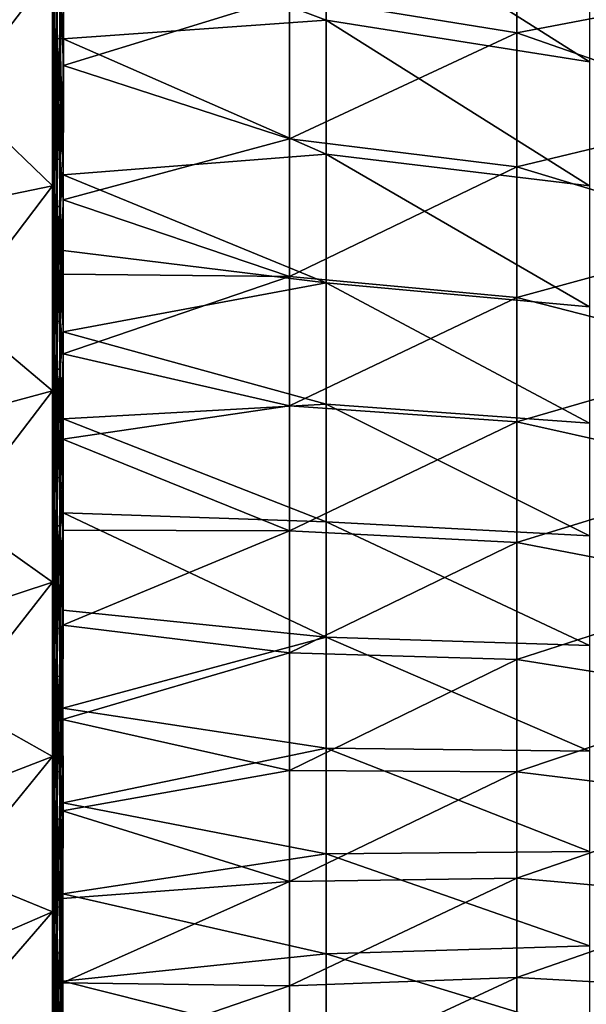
# Model space of a CAD drawing. Header units: metres. Extents: x 59 to 124, y -85 to 86.
# Tile 19 of 186: x 106 to 112, y -16 to -5. Entities that reach past the tile are written whole.
import ezdxf

# ---------------------------------------------------------------- set-up
doc = ezdxf.new("R2010")
doc.units = ezdxf.units.M
doc.layers.add('solid_21414500', color=7, linetype='CONTINUOUS')

msp = doc.modelspace()

# ---------------------------------------------------------------- linework, layer by layer
at = {"layer": 'solid_21414500'}
for points in [[(106.099998, -2.712118, -22.335918), (106.116806, -2.712036, -22.335955), (106.116806, -5.38467, -21.846174)], [(106.099998, -5.384523, 21.84621), (106.116806, -5.38467, 21.846174), (106.116806, -2.712036, 22.335955)], [(106.099998, -5.384523, 21.84621), (106.116806, -2.712036, 22.335955), (106.099998, -2.712118, 22.335918)], [(106.099998, -5.384523, 21.84621), (106.099998, -2.712118, 22.335918), (106.099998, -4.829924, 18.811029)], [(106.099998, -2.712118, -22.335918), (106.099998, -5.384523, -21.84621), (106.099998, -4.829924, -18.811029)], [(106.099998, -2.712118, -22.335918), (106.116806, -5.38467, -21.846174), (106.099998, -5.384523, -21.84621)], [(106.104294, -5.246768, -21.90695), (106.116806, -5.38467, -21.846174), (106.116806, -2.712036, -22.335955)], [(106.104294, -5.246769, 21.90695), (106.116806, -2.712036, 22.335955), (106.116806, -5.38467, 21.846174)], [(106.099998, -3.893507, -22.531788), (106.107742, -3.737399, -22.599386), (106.107742, -5.567877, -22.216084)], [(106.107742, -3.737399, -22.599386), (106.125877, -3.73718, -22.628571), (106.125877, -5.569768, -22.245144)], [(106.107742, -5.567877, -22.216084), (106.107742, -3.737399, -22.599386), (106.125877, -5.569768, -22.245144)], [(106.125877, -3.73718, -22.628571), (106.151054, -3.734899, -22.649229), (106.151054, -5.569121, -22.265812)], [(106.125877, -5.569768, -22.245144), (106.125877, -3.73718, -22.628571), (106.151054, -5.569121, -22.265812)], [(106.151054, -3.734899, -22.649229), (106.182564, -3.73064, -22.661419), (106.182564, -5.566019, -22.278139)], [(106.151054, -5.569121, -22.265812), (106.151054, -3.734899, -22.649229), (106.182564, -5.566019, -22.278139)], [(106.182564, -5.566019, -22.278139), (106.182564, -3.73064, -22.661419), (106.216988, -4.302336, -22.553711)], [(106.099998, -4.78211, -22.354944), (106.099998, -3.893507, -22.531788), (106.107742, -5.567877, -22.216084)], [(106.216988, -4.302336, -22.553711), (109.043533, -4.022435, -21.955351), (109.043533, -5.365753, -21.724657)], [(109.043533, -4.022435, -21.955351), (111.878052, -4.521327, -21.211529), (111.878052, -5.814822, -21.020891)], [(109.043533, -5.365753, -21.724657), (109.043533, -4.022435, -21.955351), (111.878052, -5.814822, -21.020891)], [(106.099998, -4.075109, -22.18428), (106.099998, -4.78211, -22.354944), (106.099998, -5.812889, -22.115896)], [(106.099998, -5.420236, -21.894524), (106.099998, -4.075109, -22.18428), (106.099998, -5.812889, -22.115896)], [(106.104294, -5.246768, -21.90695), (106.099998, -4.075109, -22.18428), (106.099998, -5.420236, -21.894524)], [(108.650543, -5.106637, 21.861034), (111.095047, -5.504269, 21.248516), (111.095047, -4.144159, 21.445408)], [(111.095047, -4.144159, 21.445408), (111.095047, -5.504269, 21.248516), (113.539551, -5.032737, 20.751844)], [(106.182564, -5.566019, -22.278139), (106.216988, -4.302336, -22.553711), (106.217056, -5.569522, -22.276739)], [(106.217056, -5.569522, -22.276739), (106.216988, -4.302336, -22.553711), (109.043533, -5.365753, -21.724657)], [(106.099998, -5.571269, 22.176134), (106.099998, -4.48372, 22.417362), (106.099998, -5.087132, 21.974306)], [(106.108078, -5.060324, 22.334549), (106.099998, -4.48372, 22.417362), (106.099998, -5.571269, 22.176134)], [(106.186104, -5.073285, 22.392666), (106.219368, -5.853543, 22.206907), (106.220924, -4.592758, 22.494625)], [(106.220924, -4.592758, 22.494625), (106.219368, -5.853543, 22.206907), (108.650543, -5.106637, 21.861034)], [(106.099998, -4.829924, 18.811029), (104, -5.123928, 19.956659), (104, -7.584867, 19.15703)], [(106.099998, -7.149357, 18.057375), (106.099998, -4.829924, 18.811029), (104, -7.584867, 19.15703)], [(106.099998, -4.829924, -18.811029), (106.099998, -7.149357, -18.057375), (104, -5.123928, -19.956659)], [(106.099998, -5.812889, -22.115896), (106.099998, -4.78211, -22.354944), (106.107742, -5.567877, -22.216084)], [(106.099998, -5.384523, 21.84621), (106.099998, -4.829924, 18.811029), (106.099998, -7.149357, 18.057375)], [(106.099998, -5.384523, -21.84621), (106.099998, -7.149357, -18.057375), (106.099998, -4.829924, -18.811029)], [(106.108078, -5.060324, 22.334549), (106.099998, -5.571269, 22.176134), (106.099998, -6.68258, 21.879717)], [(106.108078, -5.060324, 22.334549), (106.099998, -6.68258, 21.879717), (106.108078, -6.84834, 21.874065)], [(106.099998, -6.68258, 21.879717), (106.099998, -5.087132, 21.974306), (106.099998, -7.701061, 21.200071)], [(106.104294, -5.246769, 21.90695), (106.099998, -7.701061, 21.200071), (106.099998, -5.087132, 21.974306)], [(106.099998, -6.68258, 21.879717), (106.099998, -5.571269, 22.176134), (106.099998, -5.087132, 21.974306)], [(106.108078, -5.060324, 22.334549), (106.108078, -6.84834, 21.874065), (106.126984, -5.06664, 22.362867)], [(106.108078, -6.84834, 21.874065), (106.126984, -6.85665, 21.901867), (106.126984, -5.06664, 22.362867)], [(106.126984, -5.06664, 22.362867), (106.126984, -6.85665, 21.901867), (106.153145, -5.070984, 22.382349)], [(106.126984, -6.85665, 21.901867), (106.153145, -6.862367, 21.92099), (106.153145, -5.070984, 22.382349)], [(106.153145, -5.070984, 22.382349), (106.153145, -6.862367, 21.92099), (106.186104, -5.073285, 22.392666)], [(106.153145, -6.862367, 21.92099), (106.186104, -6.865395, 21.931116), (106.186104, -5.073285, 22.392666)], [(106.186104, -5.073285, 22.392666), (106.186104, -6.865395, 21.931116), (106.219368, -5.853543, 22.206907)], [(111.095047, -5.504269, 21.248516), (113.539551, -6.357116, 20.56152), (113.539551, -5.032737, 20.751844)], [(106.099998, -7.149357, -18.057375), (104, -7.584867, -19.15703), (104, -5.123928, -19.956659)], [(106.219368, -5.853543, 22.206907), (108.650543, -6.644025, 21.517235), (108.650543, -5.106637, 21.861034)], [(108.650543, -5.106637, 21.861034), (108.650543, -6.644025, 21.517235), (111.095047, -5.504269, 21.248516)], [(106.104294, -5.246768, -21.90695), (106.099998, -5.420236, -21.894524), (106.099998, -6.745478, -21.523203)], [(106.104294, -5.246768, -21.90695), (106.099998, -6.745478, -21.523203), (106.104294, -7.861746, -21.110092)], [(106.104294, -7.861747, 21.110092), (106.099998, -7.701061, 21.200071), (106.104294, -5.246769, 21.90695)], [(106.104294, -5.246768, -21.90695), (106.104294, -7.861746, -21.110092), (106.116806, -5.38467, -21.846174)], [(106.104294, -7.861747, 21.110092), (106.104294, -5.246769, 21.90695), (106.116806, -5.38467, 21.846174)], [(106.099998, -7.978622, 21.037848), (106.099998, -5.384523, 21.84621), (106.099998, -7.149357, 18.057375)], [(106.099998, -5.384523, -21.84621), (106.099998, -7.978622, -21.037848), (106.099998, -7.149357, -18.057375)], [(106.099998, -5.384523, -21.84621), (106.116806, -5.38467, -21.846174), (106.116806, -7.978595, -21.03787)], [(106.099998, -5.384523, -21.84621), (106.116806, -7.978595, -21.03787), (106.099998, -7.978622, -21.037848)], [(106.099998, -7.978622, 21.037848), (106.116806, -5.38467, 21.846174), (106.099998, -5.384523, 21.84621)], [(106.099998, -7.978622, 21.037848), (106.116806, -7.978595, 21.03787), (106.116806, -5.38467, 21.846174)], [(106.104294, -7.861746, -21.110092), (106.116806, -7.978595, -21.03787), (106.116806, -5.38467, -21.846174)], [(106.104294, -7.861747, 21.110092), (106.116806, -5.38467, 21.846174), (106.116806, -7.978595, 21.03787)], [(106.217056, -5.569522, -22.276739), (109.043533, -5.365753, -21.724657), (109.043533, -6.808283, -21.396902)], [(109.043533, -5.365753, -21.724657), (111.878052, -5.814822, -21.020891), (111.878052, -7.151967, -20.746195)], [(109.043533, -6.808283, -21.396902), (109.043533, -5.365753, -21.724657), (111.878052, -7.151967, -20.746195)], [(106.099998, -5.420236, -21.894524), (106.099998, -5.812889, -22.115896), (106.099998, -7.002336, -21.7855)], [(106.099998, -6.745478, -21.523203), (106.099998, -5.420236, -21.894524), (106.099998, -7.002336, -21.7855)], [(108.650543, -6.644025, 21.517235), (111.095047, -6.947608, 20.952164), (111.095047, -5.504269, 21.248516)], [(111.095047, -5.504269, 21.248516), (111.095047, -6.947608, 20.952164), (113.539551, -6.357116, 20.56152)], [(106.099998, -5.812889, -22.115896), (106.107742, -5.567877, -22.216084), (106.107742, -7.368162, -21.709995)], [(106.107742, -5.567877, -22.216084), (106.125877, -5.569768, -22.245144), (106.125877, -7.372751, -21.738693)], [(106.107742, -7.368162, -21.709995), (106.107742, -5.567877, -22.216084), (106.125877, -7.372751, -21.738693)], [(106.125877, -5.569768, -22.245144), (106.151054, -5.569121, -22.265812), (106.151054, -7.374156, -21.759226)], [(106.125877, -7.372751, -21.738693), (106.125877, -5.569768, -22.245144), (106.151054, -7.374156, -21.759226)], [(106.151054, -5.569121, -22.265812), (106.182564, -5.566019, -22.278139), (106.182564, -7.372462, -21.771635)], [(106.151054, -7.374156, -21.759226), (106.151054, -5.569121, -22.265812), (106.182564, -7.372462, -21.771635)], [(106.182564, -5.566019, -22.278139), (106.217056, -5.569522, -22.276739), (106.215935, -7.033112, -21.879311)], [(106.182564, -7.372462, -21.771635), (106.182564, -5.566019, -22.278139), (106.215935, -7.033112, -21.879311)], [(106.215935, -7.033112, -21.879311), (106.217056, -5.569522, -22.276739), (109.043533, -6.808283, -21.396902)], [(106.099998, -7.002336, -21.7855), (106.099998, -5.812889, -22.115896), (106.107742, -7.368162, -21.709995)], [(106.186104, -6.865395, 21.931116), (106.217331, -7.300799, 21.794888), (106.219368, -5.853543, 22.206907)], [(106.219368, -5.853543, 22.206907), (106.217331, -7.300799, 21.794888), (108.650543, -6.644025, 21.517235)], [(111.095047, -6.947608, 20.952164), (113.539551, -7.684312, 20.288591), (113.539551, -6.357116, 20.56152)], [(106.217331, -7.300799, 21.794888), (108.650543, -8.127645, 21.07856), (108.650543, -6.644025, 21.517235)], [(108.650543, -6.644025, 21.517235), (108.650543, -8.127645, 21.07856), (111.095047, -6.947608, 20.952164)], [(106.099998, -7.781271, 21.527651), (106.099998, -6.68258, 21.879717), (106.099998, -7.701061, 21.200071)], [(106.108078, -6.84834, 21.874065), (106.099998, -6.68258, 21.879717), (106.099998, -7.781271, 21.527651)], [(106.099998, -6.745478, -21.523203), (106.099998, -7.002336, -21.7855), (106.099998, -8.355371, -21.313667)], [(106.099998, -8.045741, -21.071672), (106.099998, -6.745478, -21.523203), (106.099998, -8.355371, -21.313667)], [(106.104294, -7.861746, -21.110092), (106.099998, -6.745478, -21.523203), (106.099998, -8.045741, -21.071672)], [(106.108078, -6.84834, 21.874065), (106.099998, -7.781271, 21.527651), (106.108078, -8.590366, 21.262671)], [(106.108078, -6.84834, 21.874065), (106.108078, -8.590366, 21.262671), (106.126984, -6.85665, 21.901867)], [(106.108078, -8.590366, 21.262671), (106.126984, -8.601261, 21.289562), (106.126984, -6.85665, 21.901867)], [(106.126984, -6.85665, 21.901867), (106.126984, -8.601261, 21.289562), (106.153145, -6.862367, 21.92099)], [(106.126984, -8.601261, 21.289562), (106.153145, -8.608755, 21.308062), (106.153145, -6.862367, 21.92099)], [(106.153145, -6.862367, 21.92099), (106.153145, -8.608755, 21.308062), (106.186104, -6.865395, 21.931116)], [(106.153145, -8.608755, 21.308062), (106.186104, -8.612724, 21.317858), (106.186104, -6.865395, 21.931116)], [(106.186104, -6.865395, 21.931116), (106.186104, -8.612724, 21.317858), (106.217331, -7.300799, 21.794888)], [(106.215935, -7.033112, -21.879311), (109.043533, -6.808283, -21.396902), (109.043533, -8.194508, -20.985867)], [(109.043533, -6.808283, -21.396902), (111.878052, -7.151967, -20.746195), (111.878052, -8.45317, -20.393345)], [(109.043533, -8.194508, -20.985867), (109.043533, -6.808283, -21.396902), (111.878052, -8.45317, -20.393345)], [(108.650543, -8.127645, 21.07856), (111.095047, -8.351917, 20.56641), (111.095047, -6.947608, 20.952164)], [(111.095047, -6.947608, 20.952164), (111.095047, -8.351917, 20.56641), (113.539551, -7.684312, 20.288591)], [(106.099998, -8.355371, -21.313667), (106.099998, -7.002336, -21.7855), (106.107742, -7.368162, -21.709995)], [(106.182564, -7.372462, -21.771635), (106.215935, -7.033112, -21.879311), (106.215858, -7.84774, -21.608412)], [(106.215858, -7.84774, -21.608412), (106.215935, -7.033112, -21.879311), (109.043533, -8.194508, -20.985867)], [(106.099998, -7.149357, 18.057375), (104, -7.584867, 19.15703), (104, -9.925924, 18.055437)], [(106.099998, -9.35634, 17.018866), (106.099998, -7.149357, 18.057375), (104, -9.925924, 18.055437)], [(106.099998, -7.149357, -18.057375), (106.099998, -9.35634, -17.018866), (104, -7.584867, -19.15703)], [(106.099998, -7.978622, 21.037848), (106.099998, -7.149357, 18.057375), (106.099998, -9.35634, 17.018866)], [(106.099998, -7.978622, -21.037848), (106.099998, -9.35634, -17.018866), (106.099998, -7.149357, -18.057375)], [(106.186104, -8.612724, 21.317858), (106.216057, -8.102109, 21.516056), (106.217331, -7.300799, 21.794888)], [(106.217331, -7.300799, 21.794888), (106.216057, -8.102109, 21.516056), (108.650543, -8.127645, 21.07856)], [(106.099998, -8.355371, -21.313667), (106.107742, -7.368162, -21.709995), (106.107742, -9.114298, -21.040787)], [(106.107742, -7.368162, -21.709995), (106.125877, -7.372751, -21.738693), (106.125877, -9.12191, -21.068781)], [(106.107742, -9.114298, -21.040787), (106.107742, -7.368162, -21.709995), (106.125877, -9.12191, -21.068781)], [(106.125877, -7.372751, -21.738693), (106.151054, -7.374156, -21.759226), (106.151054, -9.125613, -21.08893)], [(106.125877, -9.12191, -21.068781), (106.125877, -7.372751, -21.738693), (106.151054, -9.125613, -21.08893)], [(106.151054, -7.374156, -21.759226), (106.182564, -7.372462, -21.771635), (106.182564, -9.125489, -21.101274)], [(106.151054, -9.125613, -21.08893), (106.151054, -7.374156, -21.759226), (106.182564, -9.125489, -21.101274)], [(106.182564, -7.372462, -21.771635), (106.215858, -7.84774, -21.608412), (106.215408, -8.722497, -21.272131)], [(106.182564, -9.125489, -21.101274), (106.182564, -7.372462, -21.771635), (106.215408, -8.722497, -21.272131)], [(106.099998, -9.35634, -17.018866), (104, -9.925924, -18.055437), (104, -7.584867, -19.15703)], [(106.099998, -8.831883, 21.120422), (106.099998, -7.701061, 21.200071), (106.099998, -10.203122, 20.115797)], [(106.104294, -7.861747, 21.110092), (106.099998, -10.203122, 20.115797), (106.099998, -7.701061, 21.200071)], [(106.099998, -8.831883, 21.120422), (106.099998, -7.781271, 21.527651), (106.099998, -7.701061, 21.200071)], [(111.095047, -8.351917, 20.56641), (113.539551, -8.979415, 19.933191), (113.539551, -7.684312, 20.288591)], [(106.108078, -8.590366, 21.262671), (106.099998, -7.781271, 21.527651), (106.099998, -8.831883, 21.120422)], [(106.104294, -7.861746, -21.110092), (106.099998, -8.045741, -21.071672), (106.099998, -9.315687, -20.54183)], [(106.104294, -7.861746, -21.110092), (106.099998, -9.315687, -20.54183), (106.104294, -10.360944, -20.002348)], [(106.104294, -10.360946, 20.002346), (106.099998, -10.203122, 20.115797), (106.104294, -7.861747, 21.110092)], [(106.104294, -7.861746, -21.110092), (106.104294, -10.360944, -20.002348), (106.116806, -7.978595, -21.03787)], [(106.104294, -10.360946, 20.002346), (106.104294, -7.861747, 21.110092), (106.116806, -7.978595, 21.03787)], [(106.215408, -8.722497, -21.272131), (106.215858, -7.84774, -21.608412), (109.043533, -8.194508, -20.985867)], [(106.099998, -7.978622, -21.037848), (106.116806, -7.978595, -21.03787), (106.116806, -10.456079, -19.922861)], [(106.099998, -10.456497, 19.922642), (106.116806, -10.456079, 19.922861), (106.116806, -7.978595, 21.03787)], [(106.099998, -10.456497, 19.922642), (106.116806, -7.978595, 21.03787), (106.099998, -7.978622, 21.037848)], [(106.099998, -10.456497, 19.922642), (106.099998, -7.978622, 21.037848), (106.099998, -9.35634, 17.018866)], [(106.099998, -7.978622, -21.037848), (106.099998, -10.456497, -19.922642), (106.099998, -9.35634, -17.018866)], [(106.099998, -7.978622, -21.037848), (106.116806, -10.456079, -19.922861), (106.099998, -10.456497, -19.922642)], [(106.099998, -8.045741, -21.071672), (106.099998, -8.355371, -21.313667), (106.099998, -9.889739, -20.639782)], [(106.099998, -9.315687, -20.54183), (106.099998, -8.045741, -21.071672), (106.099998, -9.889739, -20.639782)], [(106.104294, -10.360944, -20.002348), (106.116806, -10.456079, -19.922861), (106.116806, -7.978595, -21.03787)], [(106.104294, -10.360946, 20.002346), (106.116806, -7.978595, 21.03787), (106.116806, -10.456079, 19.922861)], [(106.186104, -8.612724, 21.317858), (106.214653, -8.96043, 21.172989), (106.216057, -8.102109, 21.516056)], [(106.216057, -8.102109, 21.516056), (106.214653, -8.96043, 21.172989), (108.650543, -8.127645, 21.07856)], [(106.214653, -8.96043, 21.172989), (108.650543, -9.518437, 20.547136), (108.650543, -8.127645, 21.07856)], [(108.650543, -8.127645, 21.07856), (108.650543, -9.518437, 20.547136), (111.095047, -8.351917, 20.56641)], [(106.215408, -8.722497, -21.272131), (109.043533, -8.194508, -20.985867), (109.043533, -9.502359, -20.491915)], [(109.043533, -8.194508, -20.985867), (111.878052, -8.45317, -20.393345), (111.878052, -9.703909, -19.958948)], [(109.043533, -9.502359, -20.491915), (109.043533, -8.194508, -20.985867), (111.878052, -9.703909, -19.958948)], [(106.099998, -9.889739, -20.639782), (106.099998, -8.355371, -21.313667), (106.107742, -9.114298, -21.040787)], [(108.650543, -9.518437, 20.547136), (111.095047, -9.69072, 20.089262), (111.095047, -8.351917, 20.56641)], [(111.095047, -8.351917, 20.56641), (111.095047, -9.69072, 20.089262), (113.539551, -8.979415, 19.933191)], [(106.108078, -8.590366, 21.262671), (106.099998, -8.831883, 21.120422), (106.099998, -9.909855, 20.630133)], [(106.108078, -8.590366, 21.262671), (106.099998, -9.909855, 20.630133), (106.108078, -10.269835, 20.495745)], [(106.108078, -8.590366, 21.262671), (106.108078, -10.269835, 20.495745), (106.126984, -8.601261, 21.289562)], [(106.108078, -10.269835, 20.495745), (106.126984, -10.282924, 20.521641), (106.126984, -8.601261, 21.289562)], [(106.126984, -8.601261, 21.289562), (106.126984, -10.282924, 20.521641), (106.153145, -8.608755, 21.308062)], [(106.126984, -10.282924, 20.521641), (106.153145, -10.291927, 20.539455), (106.153145, -8.608755, 21.308062)], [(106.153145, -8.608755, 21.308062), (106.153145, -10.291927, 20.539455), (106.186104, -8.612724, 21.317858)], [(106.153145, -10.291927, 20.539455), (106.186104, -10.296695, 20.548887), (106.186104, -8.612724, 21.317858)], [(106.186104, -8.612724, 21.317858), (106.186104, -10.296695, 20.548887), (106.214653, -8.96043, 21.172989)], [(106.182564, -9.125489, -21.101274), (106.215408, -8.722497, -21.272131), (106.214775, -9.659003, -20.859133)], [(106.214775, -9.659003, -20.859133), (106.215408, -8.722497, -21.272131), (109.043533, -9.502359, -20.491915)], [(106.099998, -9.909855, 20.630133), (106.099998, -8.831883, 21.120422), (106.099998, -10.203122, 20.115797)], [(106.186104, -10.296695, 20.548887), (106.213234, -9.878629, 20.755369), (106.214653, -8.96043, 21.172989)], [(106.214653, -8.96043, 21.172989), (106.213234, -9.878629, 20.755369), (108.650543, -9.518437, 20.547136)], [(111.095047, -9.69072, 20.089262), (113.539551, -10.237723, 19.487053), (113.539551, -8.979415, 19.933191)], [(106.099998, -9.889739, -20.639782), (106.107742, -9.114298, -21.040787), (106.107742, -10.79537, -20.221432)], [(106.107742, -9.114298, -21.040787), (106.125877, -9.12191, -21.068781), (106.125877, -10.80547, -20.248573)], [(106.107742, -10.79537, -20.221432), (106.107742, -9.114298, -21.040787), (106.125877, -10.80547, -20.248573)], [(106.125877, -9.12191, -21.068781), (106.151054, -9.125613, -21.08893), (106.151054, -10.811089, -20.268185)], [(106.125877, -10.80547, -20.248573), (106.125877, -9.12191, -21.068781), (106.151054, -10.811089, -20.268185)], [(106.151054, -9.125613, -21.08893), (106.182564, -9.125489, -21.101274), (106.182564, -10.81231, -20.280298)], [(106.151054, -10.811089, -20.268185), (106.151054, -9.125613, -21.08893), (106.182564, -10.81231, -20.280298)], [(106.182564, -9.125489, -21.101274), (106.214775, -9.659003, -20.859133), (106.215477, -10.668946, -20.356022)], [(106.182564, -10.81231, -20.280298), (106.182564, -9.125489, -21.101274), (106.215477, -10.668946, -20.356022)], [(106.099998, -9.315687, -20.54183), (106.099998, -9.889739, -20.639782), (106.099998, -10.739098, -20.208445)], [(106.099998, -10.550893, -19.935589), (106.099998, -9.315687, -20.54183), (106.099998, -10.739098, -20.208445)], [(106.104294, -10.360944, -20.002348), (106.099998, -9.315687, -20.54183), (106.099998, -10.550893, -19.935589)], [(106.099998, -9.35634, 17.018866), (104, -9.925924, 18.055437), (104, -12.110763, 16.668877)], [(106.099998, -11.415404, 15.712118), (106.099998, -9.35634, 17.018866), (104, -12.110763, 16.668877)], [(106.099998, -9.35634, -17.018866), (106.099998, -11.415404, -15.712118), (104, -9.925924, -18.055437)], [(106.099998, -10.456497, 19.922642), (106.099998, -9.35634, 17.018866), (106.099998, -11.415404, 15.712118)], [(106.099998, -10.456497, -19.922642), (106.099998, -11.415404, -15.712118), (106.099998, -9.35634, -17.018866)], [(106.213234, -9.878629, 20.755369), (108.650543, -10.863813, 19.916607), (108.650543, -9.518437, 20.547136)], [(106.214775, -9.659003, -20.859133), (109.043533, -9.502359, -20.491915), (109.043533, -10.769094, -19.909489)], [(108.650543, -9.518437, 20.547136), (108.650543, -10.863813, 19.916607), (111.095047, -9.69072, 20.089262)], [(109.043533, -9.502359, -20.491915), (111.878052, -9.703909, -19.958948), (111.878052, -10.918589, -19.435566)], [(109.043533, -10.769094, -19.909489), (109.043533, -9.502359, -20.491915), (111.878052, -10.918589, -19.435566)], [(106.215477, -10.668946, -20.356022), (106.214775, -9.659003, -20.859133), (109.043533, -10.769094, -19.909489)], [(108.650543, -10.863813, 19.916607), (111.095047, -10.988382, 19.51247), (111.095047, -9.69072, 20.089262)], [(111.095047, -9.69072, 20.089262), (111.095047, -10.988382, 19.51247), (113.539551, -10.237723, 19.487053)], [(106.099998, -11.415404, -15.712118), (104, -12.110763, -16.668877), (104, -9.925924, -18.055437)], [(106.099998, -10.739098, -20.208445), (106.099998, -9.889739, -20.639782), (106.107742, -10.79537, -20.221432)], [(106.099998, -11.025041, 20.052612), (106.099998, -9.909855, 20.630133), (106.099998, -10.203122, 20.115797)], [(106.108078, -10.269835, 20.495745), (106.099998, -9.909855, 20.630133), (106.099998, -11.025041, 20.052612)], [(106.186104, -10.296695, 20.548887), (106.211937, -10.856322, 20.257437), (106.213234, -9.878629, 20.755369)], [(106.213234, -9.878629, 20.755369), (106.211937, -10.856322, 20.257437), (108.650543, -10.863813, 19.916607)], [(106.099998, -11.025041, 20.052612), (106.099998, -10.203122, 20.115797), (106.099998, -12.55547, 18.737919)], [(106.104294, -10.360946, 20.002346), (106.099998, -12.55547, 18.737919), (106.099998, -10.203122, 20.115797)], [(106.108078, -10.269835, 20.495745), (106.099998, -11.025041, 20.052612), (106.108078, -11.885836, 19.602676)], [(106.108078, -10.269835, 20.495745), (106.108078, -11.885836, 19.602676), (106.126984, -10.282924, 20.521641)], [(111.095047, -10.988382, 19.51247), (113.539551, -11.459906, 18.941233), (113.539551, -10.237723, 19.487053)], [(106.104294, -10.360944, -20.002348), (106.099998, -10.550893, -19.935589), (106.099998, -11.747045, -19.255041)], [(106.104294, -10.360944, -20.002348), (106.099998, -11.747045, -19.255041), (106.104294, -12.707557, -18.600029)], [(106.104294, -12.707559, 18.600027), (106.099998, -12.55547, 18.737919), (106.104294, -10.360946, 20.002346)], [(106.104294, -10.360944, -20.002348), (106.104294, -12.707557, -18.600029), (106.116806, -10.456079, -19.922861)], [(106.104294, -12.707559, 18.600027), (106.104294, -10.360946, 20.002346), (106.116806, -10.456079, 19.922861)], [(106.108078, -11.885836, 19.602676), (106.126984, -11.900814, 19.627525), (106.126984, -10.282924, 20.521641)], [(106.126984, -10.282924, 20.521641), (106.126984, -11.900814, 19.627525), (106.153145, -10.291927, 20.539455)], [(106.126984, -11.900814, 19.627525), (106.153145, -11.911119, 19.644621), (106.153145, -10.291927, 20.539455)], [(106.153145, -10.291927, 20.539455), (106.153145, -11.911119, 19.644621), (106.186104, -10.296695, 20.548887)], [(106.153145, -11.911119, 19.644621), (106.186104, -11.916574, 19.653673), (106.186104, -10.296695, 20.548887)], [(106.186104, -10.296695, 20.548887), (106.186104, -11.916574, 19.653673), (106.211937, -10.856322, 20.257437)], [(106.099998, -10.456497, -19.922642), (106.116806, -10.456079, -19.922861), (106.116806, -12.781407, -18.51717)], [(106.099998, -10.456497, 19.922642), (106.116806, -12.781407, 18.51717), (106.116806, -10.456079, 19.922861)], [(106.099998, -12.781493, 18.517067), (106.099998, -10.456497, 19.922642), (106.099998, -11.415404, 15.712118)], [(106.099998, -10.456497, -19.922642), (106.099998, -12.781493, -18.517067), (106.099998, -11.415404, -15.712118)], [(106.099998, -10.456497, -19.922642), (106.116806, -12.781407, -18.51717), (106.099998, -12.781493, -18.517067)], [(106.099998, -12.781493, 18.517067), (106.116806, -12.781407, 18.51717), (106.099998, -10.456497, 19.922642)], [(106.104294, -12.707557, -18.600029), (106.116806, -12.781407, -18.51717), (106.116806, -10.456079, -19.922861)], [(106.104294, -12.707559, 18.600027), (106.116806, -10.456079, 19.922861), (106.116806, -12.781407, 18.51717)], [(106.099998, -10.550893, -19.935589), (106.099998, -10.739098, -20.208445), (106.099998, -11.643714, -19.700127)], [(106.099998, -11.747045, -19.255041), (106.099998, -10.550893, -19.935589), (106.099998, -11.643714, -19.700127)], [(106.182564, -10.81231, -20.280298), (106.215477, -10.668946, -20.356022), (106.214554, -11.718438, -19.771162)], [(106.214554, -11.718438, -19.771162), (106.215477, -10.668946, -20.356022), (109.043533, -12.008867, -19.237183)], [(106.215477, -10.668946, -20.356022), (109.043533, -10.769094, -19.909489), (109.043533, -12.008867, -19.237183)], [(106.099998, -11.643714, -19.700127), (106.099998, -10.739098, -20.208445), (106.107742, -10.79537, -20.221432)], [(106.099998, -11.643714, -19.700127), (106.107742, -10.79537, -20.221432), (106.107742, -12.409378, -19.276808)], [(106.107742, -10.79537, -20.221432), (106.125877, -10.80547, -20.248573), (106.125877, -12.421839, -19.302898)], [(106.107742, -12.409378, -19.276808), (106.107742, -10.79537, -20.221432), (106.125877, -12.421839, -19.302898)], [(106.125877, -10.80547, -20.248573), (106.151054, -10.811089, -20.268185), (106.151054, -12.429283, -19.321808)], [(106.125877, -12.421839, -19.302898), (106.125877, -10.80547, -20.248573), (106.151054, -12.429283, -19.321808)], [(109.043533, -10.769094, -19.909489), (111.878052, -10.918589, -19.435566), (111.878052, -12.100172, -18.820639)], [(109.043533, -12.008867, -19.237183), (109.043533, -10.769094, -19.909489), (111.878052, -12.100172, -18.820639)], [(106.151054, -10.811089, -20.268185), (106.182564, -10.81231, -20.280298), (106.182564, -12.431789, -19.333567)], [(106.151054, -12.429283, -19.321808), (106.151054, -10.811089, -20.268185), (106.182564, -12.431789, -19.333567)], [(106.182564, -12.431789, -19.333567), (106.182564, -10.81231, -20.280298), (106.214554, -11.718438, -19.771162)], [(106.186104, -11.916574, 19.653673), (106.210846, -11.881349, 19.675222), (106.211937, -10.856322, 20.257437)], [(106.211937, -10.856322, 20.257437), (106.210846, -11.881349, 19.675222), (108.650543, -10.863813, 19.916607)], [(106.210846, -11.881349, 19.675222), (108.650543, -12.178986, 19.186064), (108.650543, -10.863813, 19.916607)], [(108.650543, -10.863813, 19.916607), (108.650543, -12.178986, 19.186064), (111.095047, -10.988382, 19.51247)], [(108.650543, -12.178986, 19.186064), (111.095047, -12.25007, 18.834042), (111.095047, -10.988382, 19.51247)], [(111.095047, -10.988382, 19.51247), (111.095047, -12.25007, 18.834042), (113.539551, -11.459906, 18.941233)], [(106.099998, -12.13446, 19.4034), (106.099998, -11.025041, 20.052612), (106.099998, -12.55547, 18.737919)], [(106.108078, -11.885836, 19.602676), (106.099998, -11.025041, 20.052612), (106.099998, -12.13446, 19.4034)], [(106.099998, -11.415404, 15.712118), (104, -12.110763, 16.668877), (104, -14.10426, 15.019739)], [(106.099998, -13.294839, 14.157333), (106.099998, -11.415404, 15.712118), (104, -14.10426, 15.019739)], [(106.099998, -11.415404, -15.712118), (106.099998, -13.294839, -14.157333), (104, -12.110763, -16.668877)], [(106.099998, -12.781493, 18.517067), (106.099998, -11.415404, 15.712118), (106.099998, -13.294839, 14.157333)], [(106.099998, -12.781493, -18.517067), (106.099998, -13.294839, -14.157333), (106.099998, -11.415404, -15.712118)], [(111.095047, -12.25007, 18.834042), (113.539551, -12.63841, 18.295971), (113.539551, -11.459906, 18.941233)], [(106.099998, -12.594969, -19.110567), (106.099998, -11.643714, -19.700127), (106.107742, -12.409378, -19.276808)], [(106.099998, -11.747045, -19.255041), (106.099998, -11.643714, -19.700127), (106.099998, -12.594969, -19.110567)], [(106.099998, -12.899681, -18.50264), (106.099998, -11.747045, -19.255041), (106.099998, -12.594969, -19.110567)], [(106.104294, -12.707557, -18.600029), (106.099998, -11.747045, -19.255041), (106.099998, -12.899681, -18.50264)], [(106.182564, -12.431789, -19.333567), (106.214554, -11.718438, -19.771162), (106.213234, -12.774691, -19.110453)], [(106.213234, -12.774691, -19.110453), (106.214554, -11.718438, -19.771162), (109.043533, -12.008867, -19.237183)], [(106.108078, -11.885836, 19.602676), (106.099998, -12.13446, 19.4034), (106.099998, -13.18477, 18.711393)], [(106.108078, -11.885836, 19.602676), (106.099998, -13.18477, 18.711393), (106.108078, -13.427852, 18.587177)], [(106.108078, -11.885836, 19.602676), (106.108078, -13.427852, 18.587177), (106.126984, -11.900814, 19.627525)], [(106.108078, -13.427852, 18.587177), (106.126984, -13.444796, 18.610731), (106.126984, -11.900814, 19.627525)], [(106.126984, -11.900814, 19.627525), (106.126984, -13.444796, 18.610731), (106.153145, -11.911119, 19.644621)], [(106.126984, -13.444796, 18.610731), (106.153145, -13.456451, 18.626934), (106.153145, -11.911119, 19.644621)], [(106.153145, -11.911119, 19.644621), (106.153145, -13.456451, 18.626934), (106.186104, -11.916574, 19.653673)], [(106.153145, -13.456451, 18.626934), (106.186104, -13.462624, 18.635515), (106.186104, -11.916574, 19.653673)], [(106.186104, -11.916574, 19.653673), (106.209953, -12.895416, 19.030724), (106.210846, -11.881349, 19.675222)], [(106.186104, -11.916574, 19.653673), (106.186104, -13.462624, 18.635515), (106.209953, -12.895416, 19.030724)], [(106.210846, -11.881349, 19.675222), (106.209953, -12.895416, 19.030724), (108.650543, -12.178986, 19.186064)], [(106.213234, -12.774691, -19.110453), (109.043533, -12.008867, -19.237183), (109.043533, -13.205407, -18.47905)], [(109.043533, -12.008867, -19.237183), (111.878052, -12.100172, -18.820639), (111.878052, -13.236556, -18.117994)], [(109.043533, -13.205407, -18.47905), (109.043533, -12.008867, -19.237183), (111.878052, -13.236556, -18.117994)], [(106.099998, -13.294839, -14.157333), (104, -14.10426, -15.019739), (104, -12.110763, -16.668877)], [(106.099998, -13.18477, 18.711393), (106.099998, -12.13446, 19.4034), (106.099998, -12.55547, 18.737919)], [(106.209953, -12.895416, 19.030724), (108.650543, -13.442908, 18.360676), (108.650543, -12.178986, 19.186064)], [(108.650543, -12.178986, 19.186064), (108.650543, -13.442908, 18.360676), (111.095047, -12.25007, 18.834042)], [(108.650543, -13.442908, 18.360676), (111.095047, -13.459334, 18.058912), (111.095047, -12.25007, 18.834042)], [(111.095047, -12.25007, 18.834042), (111.095047, -13.459334, 18.058912), (113.539551, -12.63841, 18.295971)], [(106.099998, -12.594969, -19.110567), (106.107742, -12.409378, -19.276808), (106.107742, -13.941802, -18.204893)], [(106.107742, -12.409378, -19.276808), (106.125877, -12.421839, -19.302898), (106.125877, -13.956693, -18.229628)], [(106.107742, -13.941802, -18.204893), (106.107742, -12.409378, -19.276808), (106.125877, -13.956693, -18.229628)], [(106.125877, -12.421839, -19.302898), (106.151054, -12.429283, -19.321808), (106.151054, -13.96601, -18.247608)], [(106.125877, -13.956693, -18.229628), (106.125877, -12.421839, -19.302898), (106.151054, -13.96601, -18.247608)], [(106.151054, -12.429283, -19.321808), (106.182564, -12.431789, -19.333567), (106.182564, -13.969831, -18.25886)], [(106.151054, -13.96601, -18.247608), (106.151054, -12.429283, -19.321808), (106.182564, -13.969831, -18.25886)], [(106.182564, -12.431789, -19.333567), (106.213234, -12.774691, -19.110453), (106.215073, -13.79136, -18.393478)], [(106.182564, -13.969831, -18.25886), (106.182564, -12.431789, -19.333567), (106.215073, -13.79136, -18.393478)], [(106.099998, -13.18477, 18.711393), (106.099998, -12.55547, 18.737919), (106.099998, -14.724907, 17.08584)], [(106.104294, -12.707559, 18.600027), (106.099998, -14.724907, 17.08584), (106.099998, -12.55547, 18.737919)], [(106.099998, -13.569347, -18.434675), (106.099998, -12.594969, -19.110567), (106.107742, -13.941802, -18.204893)], [(106.099998, -12.899681, -18.50264), (106.099998, -12.594969, -19.110567), (106.099998, -13.569347, -18.434675)], [(106.104294, -12.707557, -18.600029), (106.099998, -12.899681, -18.50264), (106.099998, -14.003983, -17.681551)], [(106.104294, -12.707557, -18.600029), (106.099998, -14.003983, -17.681551), (106.104294, -14.867026, -16.923788)], [(106.104294, -14.867027, 16.923786), (106.099998, -14.724907, 17.08584), (106.104294, -12.707559, 18.600027)], [(106.104294, -12.707557, -18.600029), (106.104294, -14.867026, -16.923788), (106.116806, -12.781407, -18.51717)], [(106.104294, -14.867027, 16.923786), (106.104294, -12.707559, 18.600027), (106.116806, -12.781407, 18.51717)], [(111.095047, -13.459334, 18.058912), (113.539551, -13.761629, 17.556158), (113.539551, -12.63841, 18.295971)], [(106.099998, -12.781493, -18.517067), (106.116806, -12.781407, -18.51717), (106.116806, -14.920408, -16.84136)], [(106.099998, -14.920086, 16.841646), (106.116806, -14.920408, 16.84136), (106.116806, -12.781407, 18.51717)], [(106.099998, -14.920086, 16.841646), (106.116806, -12.781407, 18.51717), (106.099998, -12.781493, 18.517067)], [(106.099998, -14.920086, 16.841646), (106.099998, -12.781493, 18.517067), (106.099998, -13.294839, 14.157333)], [(106.099998, -12.781493, -18.517067), (106.099998, -14.920086, -16.841646), (106.099998, -13.294839, -14.157333)], [(106.099998, -12.781493, -18.517067), (106.116806, -14.920408, -16.84136), (106.099998, -14.920086, -16.841646)], [(106.104294, -14.867026, -16.923788), (106.116806, -14.920408, -16.84136), (106.116806, -12.781407, -18.51717)], [(106.104294, -14.867027, 16.923786), (106.116806, -12.781407, 18.51717), (106.116806, -14.920408, 16.84136)], [(106.215073, -13.79136, -18.393478), (106.213234, -12.774691, -19.110453), (109.043533, -13.205407, -18.47905)], [(106.099998, -12.899681, -18.50264), (106.099998, -13.569347, -18.434675), (106.099998, -14.531681, -17.687315)], [(106.099998, -14.003983, -17.681551), (106.099998, -12.899681, -18.50264), (106.099998, -14.531681, -17.687315)], [(106.186104, -13.462624, 18.635515), (106.209267, -13.879982, 18.328346), (106.209953, -12.895416, 19.030724)], [(106.209953, -12.895416, 19.030724), (106.209267, -13.879982, 18.328346), (108.650543, -13.442908, 18.360676)], [(106.099998, -14.171134, 17.977827), (106.099998, -13.18477, 18.711393), (106.099998, -14.724907, 17.08584)], [(106.108078, -13.427852, 18.587177), (106.099998, -13.18477, 18.711393), (106.099998, -14.171134, 17.977827)], [(106.215073, -13.79136, -18.393478), (109.043533, -13.205407, -18.47905), (109.043533, -14.343084, -17.639614)], [(109.043533, -13.205407, -18.47905), (111.878052, -13.236556, -18.117994), (111.878052, -14.316106, -17.332096)], [(109.043533, -14.343084, -17.639614), (109.043533, -13.205407, -18.47905), (111.878052, -14.316106, -17.332096)], [(106.099998, -13.294839, 14.157333), (104, -14.10426, 15.019739), (104, -15.875684, 13.133346)], [(106.099998, -14.964194, 12.379624), (106.099998, -13.294839, 14.157333), (104, -15.875684, 13.133346)], [(106.099998, -13.294839, -14.157333), (106.099998, -14.964194, -12.379624), (104, -14.10426, -15.019739)], [(106.099998, -14.920086, 16.841646), (106.099998, -13.294839, 14.157333), (106.099998, -14.964194, 12.379624)], [(106.099998, -14.920086, -16.841646), (106.099998, -14.964194, -12.379624), (106.099998, -13.294839, -14.157333)], [(106.108078, -13.427852, 18.587177), (106.099998, -14.171134, 17.977827), (106.108078, -14.880454, 17.447399)], [(106.108078, -13.427852, 18.587177), (106.108078, -14.880454, 17.447399), (106.126984, -13.444796, 18.610731)], [(106.108078, -14.880454, 17.447399), (106.126984, -14.89929, 17.469469), (106.126984, -13.444796, 18.610731)], [(106.126984, -13.444796, 18.610731), (106.126984, -14.89929, 17.469469), (106.153145, -13.456451, 18.626934)], [(106.126984, -14.89929, 17.469469), (106.153145, -14.912249, 17.48465), (106.153145, -13.456451, 18.626934)], [(106.153145, -13.456451, 18.626934), (106.153145, -14.912249, 17.48465), (106.186104, -13.462624, 18.635515)], [(106.209267, -13.879982, 18.328346), (108.650543, -14.638537, 17.445976), (108.650543, -13.442908, 18.360676)], [(108.650543, -13.442908, 18.360676), (108.650543, -14.638537, 17.445976), (111.095047, -13.459334, 18.058912)], [(108.650543, -14.638537, 17.445976), (111.095047, -14.602394, 17.192619), (111.095047, -13.459334, 18.058912)], [(111.095047, -13.459334, 18.058912), (111.095047, -14.602394, 17.192619), (113.539551, -13.761629, 17.556158)], [(106.153145, -14.912249, 17.48465), (106.186104, -14.919109, 17.492689), (106.186104, -13.462624, 18.635515)], [(106.186104, -13.462624, 18.635515), (106.186104, -14.919109, 17.492689), (106.209267, -13.879982, 18.328346)], [(106.099998, -14.531681, -17.687315), (106.099998, -13.569347, -18.434675), (106.107742, -13.941802, -18.204893)], [(111.095047, -14.602394, 17.192619), (113.539551, -14.82056, 16.727385), (113.539551, -13.761629, 17.556158)], [(106.182564, -13.969831, -18.25886), (106.215073, -13.79136, -18.393478), (106.214134, -14.771299, -17.616974)], [(106.186104, -14.919109, 17.492689), (106.208771, -14.82176, 17.575975), (106.209267, -13.879982, 18.328346)], [(106.209267, -13.879982, 18.328346), (106.208771, -14.82176, 17.575975), (108.650543, -14.638537, 17.445976)], [(106.214134, -14.771299, -17.616974), (106.215073, -13.79136, -18.393478), (109.043533, -14.343084, -17.639614)], [(106.099998, -14.531681, -17.687315), (106.107742, -13.941802, -18.204893), (106.107742, -15.3789, -17.008104)], [(106.107742, -13.941802, -18.204893), (106.125877, -13.956693, -18.229628), (106.125877, -15.396049, -17.031286)], [(106.107742, -15.3789, -17.008104), (106.107742, -13.941802, -18.204893), (106.125877, -15.396049, -17.031286)], [(106.125877, -13.956693, -18.229628), (106.151054, -13.96601, -18.247608), (106.151054, -15.407111, -17.048172)], [(106.125877, -15.396049, -17.031286), (106.125877, -13.956693, -18.229628), (106.151054, -15.407111, -17.048172)], [(106.151054, -13.96601, -18.247608), (106.182564, -13.969831, -18.25886), (106.182564, -15.412163, -17.058784)], [(106.151054, -15.407111, -17.048172), (106.151054, -13.96601, -18.247608), (106.182564, -15.412163, -17.058784)], [(106.182564, -15.412163, -17.058784), (106.182564, -13.969831, -18.25886), (106.214134, -14.771299, -17.616974)], [(106.099998, -14.003983, -17.681551), (106.099998, -14.531681, -17.687315), (106.099998, -15.467537, -16.874815)], [(106.099998, -15.056054, -16.794765), (106.099998, -14.003983, -17.681551), (106.099998, -15.467537, -16.874815)], [(106.104294, -14.867026, -16.923788), (106.099998, -14.003983, -17.681551), (106.099998, -15.056054, -16.794765)], [(106.099998, -14.964194, -12.379624), (104, -15.875684, -13.133346), (104, -14.10426, -15.019739)], [(106.099998, -15.126614, 17.181461), (106.099998, -14.171134, 17.977827), (106.099998, -14.724907, 17.08584)], [(106.108078, -14.880454, 17.447399), (106.099998, -14.171134, 17.977827), (106.099998, -15.126614, 17.181461)], [(106.214134, -14.771299, -17.616974), (109.043533, -14.343084, -17.639614), (109.043533, -15.417001, -16.723852)], [(109.043533, -14.343084, -17.639614), (111.878052, -14.316106, -17.332096), (111.878052, -15.333103, -16.468258)], [(109.043533, -15.417001, -16.723852), (109.043533, -14.343084, -17.639614), (111.878052, -15.333103, -16.468258)], [(106.099998, -15.467537, -16.874815), (106.099998, -14.531681, -17.687315), (106.107742, -15.3789, -17.008104)], [(108.650543, -15.762091, 16.447645), (111.095047, -15.674022, 16.241253), (111.095047, -14.602394, 17.192619)], [(108.650543, -14.638537, 17.445976), (108.650543, -15.762091, 16.447645), (111.095047, -14.602394, 17.192619)], [(111.095047, -14.602394, 17.192619), (111.095047, -15.674022, 16.241253), (113.539551, -14.82056, 16.727385)], [(106.099998, -16.046602, 16.324585), (106.099998, -14.724907, 17.08584), (106.099998, -16.678619, 15.184637)], [(106.104294, -14.867027, 16.923786), (106.099998, -16.678619, 15.184637), (106.099998, -14.724907, 17.08584)], [(106.099998, -16.046602, 16.324585), (106.099998, -15.126614, 17.181461), (106.099998, -14.724907, 17.08584)], [(106.208519, -15.73166, 16.765785), (108.650543, -15.762091, 16.447645), (108.650543, -14.638537, 17.445976)], [(106.208771, -14.82176, 17.575975), (106.208519, -15.73166, 16.765785), (108.650543, -14.638537, 17.445976)], [(106.182564, -15.412163, -17.058784), (106.214134, -14.771299, -17.616974), (106.212784, -15.712296, -16.782736)], [(106.186104, -14.919109, 17.492689), (106.208519, -15.73166, 16.765785), (106.208771, -14.82176, 17.575975)], [(106.212784, -15.712296, -16.782736), (106.214134, -14.771299, -17.616974), (109.043533, -15.417001, -16.723852)], [(111.095047, -15.674022, 16.241253), (113.539551, -15.809148, 15.815988), (113.539551, -14.82056, 16.727385)], [(106.104294, -14.867026, -16.923788), (106.099998, -15.056054, -16.794765), (106.099998, -16.052204, -15.845389)], [(106.104294, -14.867026, -16.923788), (106.099998, -16.052204, -15.845389), (106.104294, -16.80755, -14.998311)], [(106.104294, -16.80755, 14.99831), (106.099998, -16.678619, 15.184637), (106.104294, -14.867027, 16.923786)], [(106.108078, -14.880454, 17.447399), (106.099998, -15.126614, 17.181461), (106.099998, -16.046602, 16.324585)], [(106.108078, -14.880454, 17.447399), (106.099998, -16.046602, 16.324585), (106.108078, -16.235577, 16.193274)], [(106.099998, -14.920086, 16.841646), (106.099998, -14.964194, 12.379624), (106.099998, -16.397953, 10.406242)], [(106.099998, -16.841513, 14.920232), (106.099998, -14.920086, 16.841646), (106.099998, -16.397953, 10.406242)], [(106.099998, -14.920086, -16.841646), (106.099998, -16.841513, -14.920232), (106.099998, -14.964194, -12.379624)], [(106.099998, -14.920086, -16.841646), (106.116806, -14.920408, -16.84136), (106.116806, -16.841473, -14.920281)], [(106.099998, -14.920086, -16.841646), (106.116806, -16.841473, -14.920281), (106.099998, -16.841513, -14.920232)], [(106.099998, -16.841513, 14.920232), (106.116806, -14.920408, 16.84136), (106.099998, -14.920086, 16.841646)], [(106.099998, -16.841513, 14.920232), (106.116806, -16.841473, 14.920281), (106.116806, -14.920408, 16.84136)], [(106.104294, -14.867026, -16.923788), (106.104294, -16.80755, -14.998311), (106.116806, -14.920408, -16.84136)], [(106.104294, -16.80755, 14.99831), (106.104294, -14.867027, 16.923786), (106.116806, -14.920408, 16.84136)], [(106.104294, -16.80755, -14.998311), (106.116806, -16.841473, -14.920281), (106.116806, -14.920408, -16.84136)], [(106.104294, -16.80755, 14.99831), (106.116806, -14.920408, 16.84136), (106.116806, -16.841473, 14.920281)], [(106.108078, -14.880454, 17.447399), (106.108078, -16.235577, 16.193274), (106.126984, -14.89929, 17.469469)], [(106.108078, -16.235577, 16.193274), (106.126984, -16.256117, 16.213768), (106.126984, -14.89929, 17.469469)], [(106.126984, -14.89929, 17.469469), (106.126984, -16.256117, 16.213768), (106.153145, -14.912249, 17.48465)], [(106.126984, -16.256117, 16.213768), (106.153145, -16.270247, 16.227865), (106.153145, -14.912249, 17.48465)], [(106.153145, -14.912249, 17.48465), (106.153145, -16.270247, 16.227865), (106.186104, -14.919109, 17.492689)], [(106.153145, -16.270247, 16.227865), (106.186104, -16.277729, 16.235331), (106.186104, -14.919109, 17.492689)], [(106.186104, -14.919109, 17.492689), (106.186104, -16.277729, 16.235331), (106.208519, -15.73166, 16.765785)], [(106.099998, -14.964194, 12.379624), (104, -15.875684, 13.133346), (104, -17.396393, 11.040297)], [(106.099998, -16.397953, 10.406242), (106.099998, -14.964194, 12.379624), (104, -17.396393, 11.040297)], [(106.099998, -14.964194, -12.379624), (106.099998, -16.397953, -10.406242), (104, -15.875684, -13.133346)], [(106.099998, -16.841513, -14.920232), (106.099998, -16.397953, -10.406242), (106.099998, -14.964194, -12.379624)], [(106.099998, -15.056054, -16.794765), (106.099998, -15.467537, -16.874815), (106.099998, -16.368326, -16.002121)], [(106.099998, -16.052204, -15.845389), (106.099998, -15.056054, -16.794765), (106.099998, -16.368326, -16.002121)], [(109.043533, -15.417001, -16.723852), (111.878052, -15.333103, -16.468258), (111.878052, -16.283264, -15.531959)], [(106.099998, -15.467537, -16.874815), (106.107742, -15.3789, -17.008104), (106.107742, -16.713827, -15.698284)], [(106.099998, -16.368326, -16.002121), (106.099998, -15.467537, -16.874815), (106.107742, -16.713827, -15.698284)], [(106.107742, -15.3789, -17.008104), (106.125877, -15.396049, -17.031286), (106.125877, -16.733034, -15.719747)], [(106.107742, -16.713827, -15.698284), (106.107742, -15.3789, -17.008104), (106.125877, -16.733034, -15.719747)], [(106.125877, -15.396049, -17.031286), (106.151054, -15.407111, -17.048172), (106.151054, -16.745691, -15.735399)], [(106.125877, -16.733034, -15.719747), (106.125877, -15.396049, -17.031286), (106.151054, -16.745691, -15.735399)], [(106.151054, -15.407111, -17.048172), (106.182564, -15.412163, -17.058784), (106.182564, -16.751871, -15.745263)], [(106.151054, -16.745691, -15.735399), (106.151054, -15.407111, -17.048172), (106.182564, -16.751871, -15.745263)], [(106.182564, -15.412163, -17.058784), (106.212784, -15.712296, -16.782736), (106.215019, -16.613186, -15.891124)], [(106.182564, -16.751871, -15.745263), (106.182564, -15.412163, -17.058784), (106.215019, -16.613186, -15.891124)], [(106.212784, -15.712296, -16.782736), (109.043533, -15.417001, -16.723852), (109.043533, -16.424835, -15.736764)], [(109.043533, -16.424835, -15.736764), (109.043533, -15.417001, -16.723852), (111.878052, -16.283264, -15.531959)], [(108.650543, -16.811028, 15.371027), (111.095047, -16.669821, 15.210791), (111.095047, -15.674022, 16.241253)], [(108.650543, -15.762091, 16.447645), (108.650543, -16.811028, 15.371027), (111.095047, -15.674022, 16.241253)], [(111.095047, -15.674022, 16.241253), (111.095047, -16.669821, 15.210791), (113.539551, -15.809148, 15.815988)], [(106.186104, -16.277729, 16.235331), (106.208519, -16.600231, 15.906385), (106.208519, -15.73166, 16.765785)], [(106.208519, -15.73166, 16.765785), (106.208519, -16.600231, 15.906385), (108.650543, -15.762091, 16.447645)], [(106.208519, -16.600231, 15.906385), (108.650543, -16.811028, 15.371027), (108.650543, -15.762091, 16.447645)], [(106.215019, -16.613186, -15.891124), (106.212784, -15.712296, -16.782736), (109.043533, -16.424835, -15.736764)], [(106.099998, -16.397953, -10.406242), (104, -17.396393, -11.040297), (104, -15.875684, -13.133346)], [(111.095047, -16.669821, 15.210791), (113.539551, -16.721287, 14.828274), (113.539551, -15.809148, 15.815988)]]:
    msp.add_3dface(points, dxfattribs=at)

doc.saveas('drawing.dxf')
